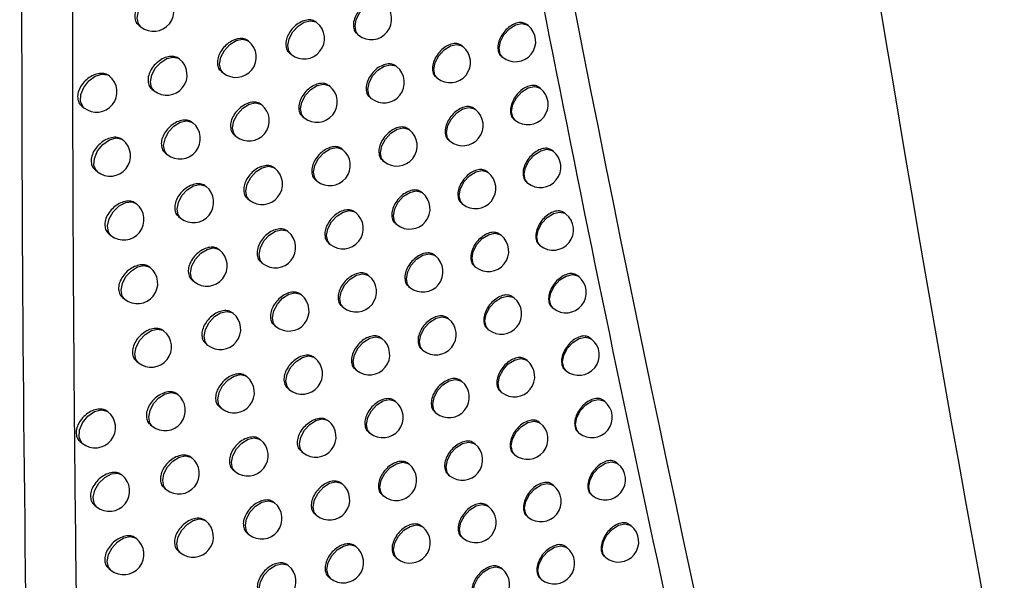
# Model space of a CAD drawing. Header units: millimetres. Extents: x 82 to 1337, y -230 to 1154.
# Tile 186 of 217: x 1107 to 1132, y 729 to 743. Entities that reach past the tile are written whole.
import ezdxf

# ---------------------------------------------------------------- set-up
doc = ezdxf.new("R2010")
doc.units = ezdxf.units.MM

msp = doc.modelspace()

# ---------------------------------------------------------------- linework, layer by layer
at = {"color": 7, "linetype": 'Continuous', "lineweight": 25}
for p, q in [((1114.688, 743.011), (1114.67, 743.025)), ((1110.311, 742.952), (1110.363, 742.91)), ((1119.88, 742.94), (1119.847, 742.966)), ((1113.012, 742.555), (1112.999, 742.566)), ((1115.676, 742.736), (1115.714, 742.706)), ((1114.019, 742.266), (1114.062, 742.231)), ((1118.277, 742.426), (1118.25, 742.448)), ((1111.313, 742.119), (1111.304, 742.126)), ((1119.225, 742.183), (1119.253, 742.161)), ((1112.339, 741.813), (1112.386, 741.776)), ((1116.652, 741.929), (1116.629, 741.948)), ((1117.618, 741.672), (1117.651, 741.646)), ((1110.635, 741.38), (1110.687, 741.339)), ((1115.004, 741.451), (1114.985, 741.466)), ((1120.186, 741.393), (1120.153, 741.42)), ((1115.989, 741.18), (1116.026, 741.15)), ((1108.908, 740.966), (1108.964, 740.921)), ((1113.333, 740.992), (1113.319, 741.003)), ((1118.587, 740.876), (1118.559, 740.898)), ((1114.336, 740.705), (1114.378, 740.672)), ((1119.532, 740.636), (1119.56, 740.613)), ((1111.639, 740.551), (1111.629, 740.559)), ((1116.966, 740.376), (1116.942, 740.395)), ((1112.661, 740.249), (1112.707, 740.212)), ((1117.929, 740.122), (1117.961, 740.096)), ((1115.322, 739.894), (1115.303, 739.91)), ((1120.495, 739.849), (1120.462, 739.876)), ((1110.962, 739.811), (1111.013, 739.771)), ((1116.303, 739.626), (1116.34, 739.596)), ((1109.241, 739.393), (1109.295, 739.349)), ((1113.656, 739.431), (1113.641, 739.443)), ((1114.655, 739.147), (1114.696, 739.115)), ((1118.9, 739.328), (1118.871, 739.352)), ((1111.967, 738.986), (1111.956, 738.995)), ((1119.842, 739.09), (1119.869, 739.069)), ((1112.985, 738.688), (1113.03, 738.651)), ((1117.283, 738.825), (1117.258, 738.845)), ((1110.256, 738.559), (1110.249, 738.564)), ((1118.243, 738.574), (1118.274, 738.548)), ((1111.292, 738.246), (1111.341, 738.206)), ((1115.643, 738.34), (1115.623, 738.357)), ((1120.808, 738.307), (1120.773, 738.334)), ((1116.621, 738.074), (1116.657, 738.046)), ((1109.576, 737.822), (1109.629, 737.779)), ((1113.982, 737.873), (1113.966, 737.886)), ((1119.216, 737.783), (1119.186, 737.807)), ((1112.298, 737.424), (1112.286, 737.433)), ((1114.977, 737.593), (1115.017, 737.561)), ((1120.155, 737.548), (1120.181, 737.527)), ((1117.602, 737.278), (1117.577, 737.298)), ((1110.592, 736.993), (1110.584, 736.999)), ((1113.312, 737.129), (1113.356, 737.094)), ((1118.559, 737.028), (1118.589, 737.004)), ((1115.967, 736.789), (1115.946, 736.806)), ((1121.122, 736.767), (1121.088, 736.795)), ((1111.623, 736.683), (1111.672, 736.644)), ((1116.941, 736.526), (1116.976, 736.498)), ((1109.913, 736.255), (1109.966, 736.213)), ((1114.31, 736.318), (1114.293, 736.332)), ((1119.534, 736.241), (1119.504, 736.266)), ((1115.302, 736.041), (1115.341, 736.01)), ((1120.471, 736.008), (1120.496, 735.988)), ((1112.631, 735.865), (1112.618, 735.875)), ((1117.924, 735.733), (1117.898, 735.754)), ((1113.641, 735.573), (1113.684, 735.539)), ((1118.878, 735.486), (1118.908, 735.462)), ((1110.93, 735.429), (1110.922, 735.437)), ((1116.293, 735.241), (1116.271, 735.259)), ((1121.44, 735.231), (1121.405, 735.259)), ((1111.958, 735.123), (1112.005, 735.085)), ((1114.641, 734.766), (1114.623, 734.781)), ((1117.264, 734.98), (1117.298, 734.953)), ((1110.253, 734.691), (1110.304, 734.65)), ((1119.855, 734.702), (1119.824, 734.727)), ((1112.967, 734.309), (1112.953, 734.32)), ((1115.629, 734.492), (1115.667, 734.461)), ((1120.789, 734.471), (1120.814, 734.451)), ((1118.249, 734.19), (1118.222, 734.212)), ((1111.271, 733.869), (1111.261, 733.877)), ((1113.972, 734.021), (1114.015, 733.987)), ((1119.2, 733.946), (1119.229, 733.923)), ((1112.294, 733.567), (1112.341, 733.53)), ((1116.622, 733.695), (1116.599, 733.714)), ((1121.761, 733.697), (1121.725, 733.726)), ((1117.59, 733.437), (1117.623, 733.411)), ((1110.594, 733.13), (1110.645, 733.09)), ((1114.974, 733.217), (1114.955, 733.233)), ((1120.179, 733.166), (1120.147, 733.191)), ((1115.959, 732.946), (1115.996, 732.916)), ((1121.11, 732.937), (1121.135, 732.917)), ((1108.873, 732.711), (1108.927, 732.668)), ((1113.305, 732.756), (1113.29, 732.768)), ((1118.577, 732.651), (1118.549, 732.673)), ((1114.307, 732.471), (1114.348, 732.438)), ((1119.525, 732.409), (1119.553, 732.386)), ((1111.614, 732.312), (1111.604, 732.321)), ((1116.954, 732.153), (1116.93, 732.172)), ((1122.084, 732.166), (1122.048, 732.196)), ((1109.902, 731.886), (1109.896, 731.891)), ((1112.633, 732.013), (1112.679, 731.977)), ((1117.918, 731.897), (1117.951, 731.871)), ((1115.31, 731.671), (1115.291, 731.687)), ((1120.506, 731.632), (1120.473, 731.658)), ((1110.939, 731.573), (1110.988, 731.533)), ((1116.291, 731.403), (1116.328, 731.373)), ((1121.434, 731.405), (1121.458, 731.386)), ((1109.223, 731.149), (1109.276, 731.106)), ((1113.646, 731.207), (1113.63, 731.219)), ((1118.907, 731.114), (1118.879, 731.137)), ((1114.643, 730.924), (1114.684, 730.892)), ((1111.96, 730.759), (1111.948, 730.768)), ((1119.852, 730.875), (1119.88, 730.852)), ((1122.411, 730.638), (1122.373, 730.668)), ((1112.975, 730.463), (1113.019, 730.427)), ((1117.288, 730.613), (1117.264, 730.633)), ((1110.253, 730.328), (1110.246, 730.334)), ((1118.249, 730.36), (1118.281, 730.335)), ((1111.285, 730.018), (1111.334, 729.979)), ((1115.649, 730.128), (1115.628, 730.145)), ((1120.836, 730.101), (1120.802, 730.128)), ((1116.626, 729.862), (1116.662, 729.833)), ((1121.761, 729.877), (1121.785, 729.858)), ((1109.575, 729.59), (1109.627, 729.548)), ((1113.989, 729.66), (1113.972, 729.673)), ((1119.24, 729.581), (1119.211, 729.604)), ((1114.983, 729.38), (1115.022, 729.349)), ((1120.182, 729.343), (1120.209, 729.321))]:
    msp.add_line(p, q, dxfattribs=at)
at = {"color": 8, "linetype": 'Continuous', "lineweight": 25, "flags": 128}
for points in [[(1110.363, 742.91), (1110.303, 742.986), (1110.274, 743.128), (1110.307, 743.296), (1110.396, 743.464), (1110.527, 743.607), (1110.681, 743.704), (1110.835, 743.739), (1110.964, 743.707), (1110.989, 743.69)], [(1115.714, 742.706), (1115.654, 742.782), (1115.626, 742.924), (1115.658, 743.092), (1115.747, 743.26), (1115.879, 743.403), (1116.033, 743.5), (1116.186, 743.535), (1116.315, 743.503), (1116.341, 743.486)], [(1114.062, 742.231), (1114.002, 742.308), (1113.973, 742.449), (1114.006, 742.617), (1114.095, 742.786), (1114.226, 742.929), (1114.38, 743.025), (1114.534, 743.06), (1114.663, 743.029), (1114.688, 743.011)], [(1119.253, 742.161), (1119.193, 742.237), (1119.165, 742.379), (1119.197, 742.546), (1119.286, 742.715), (1119.418, 742.858), (1119.572, 742.955), (1119.725, 742.99), (1119.854, 742.958), (1119.88, 742.94)], [(1112.386, 741.776), (1112.326, 741.852), (1112.297, 741.994), (1112.33, 742.161), (1112.419, 742.33), (1112.55, 742.473), (1112.704, 742.57), (1112.858, 742.605), (1112.987, 742.573), (1113.012, 742.555)], [(1117.651, 741.646), (1117.591, 741.722), (1117.562, 741.864), (1117.595, 742.032), (1117.684, 742.2), (1117.815, 742.343), (1117.969, 742.44), (1118.123, 742.475), (1118.252, 742.443), (1118.277, 742.426)], [(1110.687, 741.339), (1110.627, 741.415), (1110.598, 741.557), (1110.631, 741.725), (1110.719, 741.893), (1110.851, 742.036), (1111.005, 742.133), (1111.158, 742.168), (1111.288, 742.136), (1111.313, 742.119)], [(1116.026, 741.15), (1115.966, 741.226), (1115.937, 741.368), (1115.97, 741.535), (1116.059, 741.704), (1116.19, 741.847), (1116.344, 741.944), (1116.497, 741.979), (1116.627, 741.947), (1116.652, 741.929)], [(1108.964, 740.921), (1108.935, 740.949), (1108.879, 741.077), (1108.889, 741.243), (1108.961, 741.421), (1109.086, 741.58), (1109.241, 741.696), (1109.403, 741.748), (1109.544, 741.729), (1109.59, 741.701)], [(1114.378, 740.672), (1114.318, 740.748), (1114.289, 740.89), (1114.322, 741.057), (1114.41, 741.226), (1114.542, 741.369), (1114.696, 741.466), (1114.849, 741.501), (1114.979, 741.469), (1115.004, 741.451)], [(1119.56, 740.613), (1119.5, 740.69), (1119.471, 740.831), (1119.504, 740.999), (1119.593, 741.168), (1119.724, 741.311), (1119.878, 741.407), (1120.032, 741.442), (1120.161, 741.411), (1120.186, 741.393)], [(1112.707, 740.212), (1112.647, 740.288), (1112.618, 740.43), (1112.651, 740.598), (1112.739, 740.766), (1112.871, 740.909), (1113.025, 741.006), (1113.178, 741.041), (1113.308, 741.009), (1113.333, 740.992)], [(1117.961, 740.096), (1117.901, 740.172), (1117.872, 740.314), (1117.905, 740.482), (1117.994, 740.65), (1118.125, 740.793), (1118.279, 740.89), (1118.433, 740.925), (1118.562, 740.893), (1118.587, 740.876)], [(1111.013, 739.771), (1110.953, 739.847), (1110.924, 739.989), (1110.957, 740.157), (1111.045, 740.325), (1111.177, 740.468), (1111.331, 740.565), (1111.484, 740.6), (1111.614, 740.568), (1111.639, 740.551)], [(1116.34, 739.596), (1116.28, 739.673), (1116.251, 739.814), (1116.284, 739.982), (1116.373, 740.15), (1116.504, 740.294), (1116.658, 740.39), (1116.812, 740.425), (1116.941, 740.393), (1116.966, 740.376)], [(1109.295, 739.349), (1109.272, 739.371), (1109.212, 739.501), (1109.221, 739.673), (1109.298, 739.857), (1109.43, 740.02), (1109.593, 740.133), (1109.759, 740.177), (1109.898, 740.145), (1109.922, 740.128)], [(1114.696, 739.115), (1114.636, 739.191), (1114.608, 739.333), (1114.64, 739.5), (1114.729, 739.669), (1114.86, 739.812), (1115.015, 739.909), (1115.168, 739.944), (1115.297, 739.912), (1115.322, 739.894)], [(1119.869, 739.069), (1119.809, 739.145), (1119.781, 739.287), (1119.813, 739.455), (1119.902, 739.623), (1120.033, 739.766), (1120.188, 739.863), (1120.341, 739.898), (1120.47, 739.866), (1120.495, 739.849)], [(1113.03, 738.651), (1112.97, 738.728), (1112.941, 738.869), (1112.974, 739.037), (1113.063, 739.205), (1113.194, 739.349), (1113.348, 739.445), (1113.502, 739.48), (1113.631, 739.448), (1113.656, 739.431)], [(1118.274, 738.548), (1118.214, 738.625), (1118.185, 738.766), (1118.218, 738.934), (1118.307, 739.103), (1118.438, 739.246), (1118.592, 739.342), (1118.746, 739.377), (1118.875, 739.346), (1118.9, 739.328)], [(1111.341, 738.206), (1111.281, 738.283), (1111.252, 738.424), (1111.285, 738.592), (1111.374, 738.76), (1111.505, 738.904), (1111.659, 739), (1111.813, 739.035), (1111.942, 739.003), (1111.967, 738.986)], [(1116.657, 738.046), (1116.597, 738.122), (1116.568, 738.264), (1116.601, 738.431), (1116.689, 738.6), (1116.821, 738.743), (1116.975, 738.84), (1117.128, 738.875), (1117.257, 738.843), (1117.283, 738.825)], [(1109.629, 737.779), (1109.566, 737.863), (1109.541, 738.015), (1109.583, 738.191), (1109.685, 738.364), (1109.83, 738.505), (1109.993, 738.59), (1110.148, 738.605), (1110.256, 738.559)], [(1115.017, 737.561), (1114.957, 737.637), (1114.929, 737.779), (1114.961, 737.946), (1115.05, 738.115), (1115.181, 738.258), (1115.336, 738.355), (1115.489, 738.39), (1115.618, 738.358), (1115.643, 738.34)], [(1120.181, 737.527), (1120.121, 737.603), (1120.093, 737.745), (1120.125, 737.913), (1120.214, 738.081), (1120.345, 738.224), (1120.5, 738.321), (1120.653, 738.356), (1120.782, 738.324), (1120.808, 738.307)], [(1113.356, 737.094), (1113.296, 737.17), (1113.267, 737.312), (1113.3, 737.479), (1113.388, 737.648), (1113.52, 737.791), (1113.674, 737.887), (1113.827, 737.922), (1113.957, 737.891), (1113.982, 737.873)], [(1118.589, 737.004), (1118.529, 737.08), (1118.501, 737.222), (1118.533, 737.389), (1118.622, 737.558), (1118.754, 737.701), (1118.908, 737.798), (1119.061, 737.833), (1119.19, 737.801), (1119.216, 737.783)], [(1111.672, 736.644), (1111.612, 736.721), (1111.583, 736.862), (1111.616, 737.03), (1111.705, 737.198), (1111.836, 737.342), (1111.99, 737.438), (1112.144, 737.473), (1112.273, 737.441), (1112.298, 737.424)], [(1116.976, 736.498), (1116.916, 736.574), (1116.887, 736.716), (1116.92, 736.884), (1117.009, 737.052), (1117.14, 737.195), (1117.294, 737.292), (1117.448, 737.327), (1117.577, 737.295), (1117.602, 737.278)], [(1109.966, 736.213), (1109.906, 736.289), (1109.877, 736.431), (1109.91, 736.599), (1109.998, 736.767), (1110.13, 736.91), (1110.284, 737.007), (1110.437, 737.042), (1110.566, 737.01), (1110.592, 736.993)], [(1115.341, 736.01), (1115.281, 736.086), (1115.252, 736.228), (1115.285, 736.395), (1115.374, 736.564), (1115.505, 736.707), (1115.659, 736.803), (1115.813, 736.838), (1115.942, 736.807), (1115.967, 736.789)], [(1120.496, 735.988), (1120.436, 736.064), (1120.408, 736.206), (1120.44, 736.373), (1120.529, 736.542), (1120.66, 736.685), (1120.815, 736.782), (1120.968, 736.817), (1121.097, 736.785), (1121.122, 736.767)], [(1113.684, 735.539), (1113.624, 735.615), (1113.595, 735.757), (1113.628, 735.924), (1113.717, 736.093), (1113.848, 736.236), (1114.002, 736.333), (1114.156, 736.368), (1114.285, 736.336), (1114.31, 736.318)], [(1118.908, 735.462), (1118.848, 735.538), (1118.819, 735.68), (1118.852, 735.848), (1118.941, 736.016), (1119.072, 736.159), (1119.226, 736.256), (1119.38, 736.291), (1119.509, 736.259), (1119.534, 736.241)], [(1112.005, 735.085), (1111.945, 735.162), (1111.916, 735.303), (1111.949, 735.471), (1112.038, 735.639), (1112.169, 735.783), (1112.323, 735.879), (1112.477, 735.914), (1112.606, 735.882), (1112.631, 735.865)], [(1117.298, 734.953), (1117.238, 735.029), (1117.21, 735.171), (1117.242, 735.339), (1117.331, 735.507), (1117.462, 735.65), (1117.617, 735.747), (1117.77, 735.782), (1117.899, 735.75), (1117.924, 735.733)], [(1110.304, 734.65), (1110.244, 734.726), (1110.215, 734.868), (1110.248, 735.036), (1110.337, 735.204), (1110.468, 735.347), (1110.622, 735.444), (1110.776, 735.479), (1110.905, 735.447), (1110.93, 735.429)], [(1115.667, 734.461), (1115.607, 734.538), (1115.579, 734.679), (1115.611, 734.847), (1115.7, 735.015), (1115.831, 735.159), (1115.986, 735.255), (1116.139, 735.29), (1116.268, 735.258), (1116.293, 735.241)], [(1120.814, 734.451), (1120.754, 734.528), (1120.725, 734.669), (1120.758, 734.837), (1120.847, 735.005), (1120.978, 735.149), (1121.132, 735.245), (1121.286, 735.28), (1121.415, 735.248), (1121.44, 735.231)], [(1114.015, 733.987), (1113.955, 734.063), (1113.926, 734.205), (1113.959, 734.372), (1114.047, 734.541), (1114.179, 734.684), (1114.333, 734.781), (1114.486, 734.816), (1114.616, 734.784), (1114.641, 734.766)], [(1119.229, 733.923), (1119.169, 733.999), (1119.14, 734.141), (1119.173, 734.308), (1119.262, 734.477), (1119.393, 734.62), (1119.547, 734.717), (1119.701, 734.752), (1119.83, 734.72), (1119.855, 734.702)], [(1112.341, 733.53), (1112.281, 733.606), (1112.252, 733.748), (1112.285, 733.915), (1112.373, 734.084), (1112.505, 734.227), (1112.659, 734.323), (1112.812, 734.358), (1112.942, 734.327), (1112.967, 734.309)], [(1117.623, 733.411), (1117.563, 733.487), (1117.534, 733.629), (1117.567, 733.796), (1117.656, 733.965), (1117.787, 734.108), (1117.941, 734.205), (1118.095, 734.24), (1118.224, 734.208), (1118.249, 734.19)], [(1110.645, 733.09), (1110.585, 733.166), (1110.556, 733.308), (1110.589, 733.476), (1110.678, 733.644), (1110.809, 733.787), (1110.963, 733.884), (1111.117, 733.919), (1111.246, 733.887), (1111.271, 733.869)], [(1115.996, 732.916), (1115.936, 732.992), (1115.908, 733.134), (1115.94, 733.301), (1116.029, 733.47), (1116.16, 733.613), (1116.314, 733.71), (1116.468, 733.745), (1116.597, 733.713), (1116.622, 733.695)], [(1121.135, 732.917), (1121.075, 732.994), (1121.046, 733.135), (1121.079, 733.303), (1121.167, 733.472), (1121.299, 733.615), (1121.453, 733.711), (1121.606, 733.746), (1121.736, 733.715), (1121.761, 733.697)], [(1108.927, 732.668), (1108.904, 732.689), (1108.844, 732.82), (1108.853, 732.992), (1108.93, 733.176), (1109.062, 733.339), (1109.226, 733.452), (1109.392, 733.496), (1109.531, 733.463), (1109.554, 733.447)], [(1114.348, 732.438), (1114.288, 732.514), (1114.259, 732.656), (1114.292, 732.823), (1114.381, 732.992), (1114.512, 733.135), (1114.666, 733.232), (1114.82, 733.267), (1114.949, 733.235), (1114.974, 733.217)], [(1119.553, 732.386), (1119.493, 732.463), (1119.464, 732.604), (1119.497, 732.772), (1119.586, 732.94), (1119.717, 733.084), (1119.871, 733.18), (1120.025, 733.215), (1120.154, 733.183), (1120.179, 733.166)], [(1112.679, 731.977), (1112.619, 732.053), (1112.59, 732.195), (1112.623, 732.362), (1112.712, 732.531), (1112.843, 732.674), (1112.997, 732.771), (1113.151, 732.806), (1113.28, 732.774), (1113.305, 732.756)], [(1117.951, 731.871), (1117.891, 731.948), (1117.862, 732.089), (1117.895, 732.257), (1117.983, 732.425), (1118.115, 732.569), (1118.269, 732.665), (1118.422, 732.7), (1118.552, 732.668), (1118.577, 732.651)], [(1110.988, 731.533), (1110.928, 731.609), (1110.9, 731.751), (1110.932, 731.919), (1111.021, 732.087), (1111.152, 732.23), (1111.307, 732.327), (1111.46, 732.362), (1111.589, 732.33), (1111.614, 732.312)], [(1116.328, 731.373), (1116.268, 731.45), (1116.239, 731.591), (1116.272, 731.759), (1116.36, 731.927), (1116.492, 732.071), (1116.646, 732.167), (1116.799, 732.202), (1116.929, 732.17), (1116.954, 732.153)], [(1121.458, 731.386), (1121.398, 731.463), (1121.37, 731.604), (1121.402, 731.772), (1121.491, 731.94), (1121.622, 732.084), (1121.777, 732.18), (1121.93, 732.215), (1122.059, 732.183), (1122.084, 732.166)], [(1109.276, 731.106), (1109.213, 731.19), (1109.188, 731.341), (1109.23, 731.518), (1109.332, 731.692), (1109.477, 731.832), (1109.641, 731.917), (1109.796, 731.932), (1109.902, 731.886)], [(1114.684, 730.892), (1114.624, 730.968), (1114.595, 731.11), (1114.628, 731.277), (1114.717, 731.446), (1114.848, 731.589), (1115.002, 731.686), (1115.156, 731.721), (1115.285, 731.689), (1115.31, 731.671)], [(1119.88, 730.852), (1119.82, 730.929), (1119.791, 731.07), (1119.824, 731.238), (1119.913, 731.406), (1120.044, 731.55), (1120.198, 731.646), (1120.351, 731.681), (1120.481, 731.649), (1120.506, 731.632)], [(1113.019, 730.427), (1112.959, 730.503), (1112.931, 730.645), (1112.963, 730.813), (1113.052, 730.981), (1113.184, 731.124), (1113.338, 731.221), (1113.491, 731.256), (1113.62, 731.224), (1113.646, 731.207)], [(1118.281, 730.335), (1118.221, 730.411), (1118.192, 730.553), (1118.225, 730.72), (1118.314, 730.889), (1118.445, 731.032), (1118.599, 731.129), (1118.753, 731.164), (1118.882, 731.132), (1118.907, 731.114)], [(1111.334, 729.979), (1111.274, 730.055), (1111.245, 730.197), (1111.278, 730.365), (1111.367, 730.533), (1111.498, 730.676), (1111.652, 730.773), (1111.806, 730.808), (1111.935, 730.776), (1111.96, 730.759)], [(1116.662, 729.833), (1116.602, 729.91), (1116.573, 730.051), (1116.606, 730.219), (1116.695, 730.388), (1116.826, 730.531), (1116.98, 730.627), (1117.134, 730.662), (1117.263, 730.631), (1117.288, 730.613)], [(1121.785, 729.858), (1121.724, 729.934), (1121.696, 730.076), (1121.729, 730.244), (1121.817, 730.412), (1121.949, 730.555), (1122.103, 730.652), (1122.256, 730.687), (1122.385, 730.655), (1122.411, 730.638)], [(1109.627, 729.548), (1109.567, 729.624), (1109.539, 729.766), (1109.571, 729.934), (1109.66, 730.102), (1109.791, 730.245), (1109.946, 730.342), (1110.099, 730.377), (1110.228, 730.345), (1110.253, 730.328)], [(1115.022, 729.349), (1114.962, 729.425), (1114.934, 729.567), (1114.966, 729.734), (1115.055, 729.903), (1115.187, 730.046), (1115.341, 730.142), (1115.494, 730.177), (1115.623, 730.146), (1115.649, 730.128)], [(1120.209, 729.321), (1120.149, 729.398), (1120.121, 729.539), (1120.153, 729.707), (1120.242, 729.876), (1120.374, 730.019), (1120.528, 730.115), (1120.681, 730.15), (1120.81, 730.119), (1120.836, 730.101)], [(1113.362, 728.88), (1113.302, 728.957), (1113.274, 729.098), (1113.306, 729.266), (1113.395, 729.434), (1113.527, 729.578), (1113.681, 729.674), (1113.834, 729.709), (1113.963, 729.677), (1113.989, 729.66)], [(1118.614, 728.801), (1118.554, 728.877), (1118.525, 729.019), (1118.558, 729.187), (1118.647, 729.355), (1118.778, 729.498), (1118.932, 729.595), (1119.086, 729.63), (1119.215, 729.598), (1119.24, 729.581)]]:
    msp.add_lwpolyline(points, dxfattribs=at)
at = {"color": 7, "linetype": 'Continuous', "lineweight": 25}
for centre in [(1110.676, 743.3), (1116.027, 743.096), (1114.375, 742.621), (1119.567, 742.551), (1112.699, 742.166), (1117.964, 742.036), (1111, 741.729), (1116.339, 741.54), (1109.277, 741.311), (1114.691, 741.062), (1119.873, 741.003), (1113.02, 740.602), (1118.274, 740.486), (1111.326, 740.161), (1116.653, 739.986), (1109.609, 739.738), (1115.009, 739.505), (1120.182, 739.459), (1113.343, 739.041), (1118.587, 738.938), (1111.654, 738.596), (1116.97, 738.436), (1109.942, 738.169), (1115.33, 737.951), (1120.494, 737.917), (1113.669, 737.483), (1118.903, 737.394), (1111.985, 737.034), (1117.289, 736.888), (1110.279, 736.603), (1115.654, 736.399), (1120.809, 736.378), (1113.997, 735.928), (1119.221, 735.852), (1112.318, 735.475), (1117.611, 735.343), (1110.617, 735.04), (1115.98, 734.851), (1121.127, 734.841), (1114.328, 734.377), (1119.542, 734.312), (1112.654, 733.919), (1117.936, 733.801), (1110.958, 733.48), (1116.309, 733.306), (1121.448, 733.307), (1109.241, 733.057), (1114.661, 732.828), (1119.866, 732.776), (1112.992, 732.367), (1118.264, 732.261), (1111.301, 731.923), (1116.641, 731.763), (1121.771, 731.776), (1109.589, 731.496), (1114.997, 731.282), (1120.193, 731.242), (1113.333, 730.817), (1118.594, 730.725), (1111.647, 730.369), (1116.975, 730.223), (1122.098, 730.248), (1109.94, 729.938), (1115.336, 729.738), (1120.522, 729.711), (1113.676, 729.27), (1118.927, 729.191)]:
    msp.add_arc(centre, 0.5, 231.2257, 51.2257, dxfattribs=at)
for points, knots in [([(1124.672, 813.357), (1124.751, 812.456), (1124.908, 810.656), (1125.153, 807.961), (1125.405, 805.271), (1125.664, 802.586), (1125.931, 799.906), (1126.204, 797.23), (1126.485, 794.56), (1126.773, 791.895), (1127.069, 789.235), (1127.372, 786.579), (1127.682, 783.929), (1127.999, 781.283), (1128.323, 778.643), (1128.655, 776.007), (1128.994, 773.376), (1129.456, 769.874), (1130.052, 765.507), (1130.796, 760.288), (1131.569, 755.09), (1132.37, 749.914), (1133.2, 744.76), (1134.06, 739.628), (1134.947, 734.516), (1135.562, 731.127), (1135.87, 729.432)], [0, 0, 0, 0, 0.031233, 0.062465, 0.093696, 0.124926, 0.156156, 0.187386, 0.218616, 0.249847, 0.281078, 0.31231, 0.343544, 0.374779, 0.406016, 0.437255, 0.468497, 0.499741, 0.56229, 0.624831, 0.687364, 0.749893, 0.812419, 0.874944, 0.93747, 1, 1, 1, 1]), ([(1107.966, 778.824), (1107.555, 765.417), (1107.386, 752.08), (1107.504, 725.588), (1107.791, 712.436), (1108.293, 699.387)], [0, 0, 0, 0, 0.5, 0.5, 1, 1, 1, 1]), ([(1114.239, 778.291), (1115.675, 768.736), (1117.255, 759.317), (1120.719, 740.748), (1122.601, 731.608), (1124.637, 722.609)], [0, 0, 0, 0, 0.5, 0.5, 1, 1, 1, 1]), ([(1108.707, 750.871), (1108.701, 749.902), (1108.69, 747.954), (1108.682, 745.016), (1108.682, 742.046), (1108.691, 738.502), (1108.715, 734.359), (1108.761, 729.592), (1108.809, 726.38), (1108.833, 724.755)], [0, 0, 0, 0, 0.110782, 0.222927, 0.336436, 0.45131, 0.629589, 0.812485, 1, 1, 1, 1]), ([(1110.981, 743.695), (1110.949, 743.715), (1110.884, 743.756), (1110.748, 743.759), (1110.601, 743.717), (1110.458, 743.63), (1110.336, 743.508), (1110.25, 743.365), (1110.208, 743.217), (1110.218, 743.085), (1110.257, 742.993), (1110.302, 742.965), (1110.315, 742.957)], [0, 0, 0, 0, 0.1012705, 0.2087541, 0.3167009, 0.4248903, 0.5329713, 0.6406146, 0.7476815, 0.8543093, 0.9608511, 1, 1, 1, 1]), ([(1116.318, 743.502), (1116.287, 743.521), (1116.224, 743.56), (1116.094, 743.558), (1115.954, 743.511), (1115.817, 743.418), (1115.701, 743.292), (1115.619, 743.147), (1115.579, 742.998), (1115.588, 742.866), (1115.625, 742.775), (1115.669, 742.749), (1115.68, 742.742)], [0, 0, 0, 0, 0.102376, 0.209782, 0.317244, 0.424741, 0.532226, 0.639651, 0.746989, 0.854261, 0.961525, 1, 1, 1, 1]), ([(1114.669, 743.024), (1114.638, 743.044), (1114.575, 743.083), (1114.443, 743.083), (1114.301, 743.037), (1114.162, 742.946), (1114.044, 742.821), (1113.961, 742.677), (1113.92, 742.528), (1113.93, 742.396), (1113.967, 742.305), (1114.012, 742.278), (1114.023, 742.271)], [0, 0, 0, 0, 0.102149, 0.209569, 0.317131, 0.424772, 0.532383, 0.639856, 0.747139, 0.854274, 0.961382, 1, 1, 1, 1]), ([(1119.847, 742.965), (1119.817, 742.983), (1119.756, 743.02), (1119.63, 743.016), (1119.494, 742.964), (1119.362, 742.869), (1119.249, 742.74), (1119.169, 742.593), (1119.13, 742.443), (1119.14, 742.31), (1119.175, 742.221), (1119.218, 742.195), (1119.229, 742.189)], [0, 0, 0, 0, 0.102494, 0.209882, 0.317273, 0.424666, 0.532058, 0.63945, 0.746842, 0.854234, 0.961625, 1, 1, 1, 1]), ([(1112.998, 742.565), (1112.967, 742.585), (1112.902, 742.625), (1112.769, 742.626), (1112.624, 742.582), (1112.484, 742.493), (1112.364, 742.369), (1112.279, 742.225), (1112.238, 742.077), (1112.248, 741.945), (1112.286, 741.854), (1112.331, 741.826), (1112.343, 741.819)], [0, 0, 0, 0, 0.101818, 0.20926, 0.316965, 0.424812, 0.532602, 0.640141, 0.747344, 0.854287, 0.96118, 1, 1, 1, 1]), ([(1118.249, 742.447), (1118.219, 742.465), (1118.157, 742.503), (1118.029, 742.5), (1117.891, 742.45), (1117.757, 742.356), (1117.643, 742.228), (1117.562, 742.082), (1117.522, 741.933), (1117.531, 741.8), (1117.568, 741.711), (1117.611, 741.684), (1117.622, 741.678)], [0, 0, 0, 0, 0.102504, 0.209899, 0.317299, 0.424705, 0.532109, 0.639503, 0.746881, 0.854247, 0.961615, 1, 1, 1, 1]), ([(1111.303, 742.125), (1111.271, 742.144), (1111.206, 742.185), (1111.071, 742.188), (1110.925, 742.146), (1110.782, 742.058), (1110.66, 741.936), (1110.575, 741.793), (1110.533, 741.645), (1110.543, 741.513), (1110.581, 741.421), (1110.627, 741.393), (1110.639, 741.385)], [0, 0, 0, 0, 0.101385, 0.208859, 0.316754, 0.424871, 0.53289, 0.640512, 0.747609, 0.854304, 0.960921, 1, 1, 1, 1]), ([(1116.628, 741.947), (1116.598, 741.966), (1116.535, 742.004), (1116.405, 742.002), (1116.265, 741.954), (1116.129, 741.861), (1116.013, 741.735), (1115.931, 741.59), (1115.891, 741.441), (1115.901, 741.308), (1115.937, 741.218), (1115.981, 741.192), (1115.993, 741.185)], [0, 0, 0, 0, 0.102405, 0.209809, 0.317258, 0.424734, 0.532202, 0.63962, 0.746967, 0.854259, 0.961545, 1, 1, 1, 1]), ([(1109.584, 741.703), (1109.553, 741.723), (1109.487, 741.765), (1109.35, 741.77), (1109.201, 741.729), (1109.056, 741.643), (1108.933, 741.522), (1108.846, 741.379), (1108.804, 741.232), (1108.814, 741.1), (1108.853, 741.008), (1108.899, 740.979), (1108.912, 740.971)], [0, 0, 0, 0, 0.100854, 0.208373, 0.316507, 0.424958, 0.533258, 0.640975, 0.747936, 0.854326, 0.960606, 1, 1, 1, 1]), ([(1114.984, 741.465), (1114.954, 741.484), (1114.89, 741.524), (1114.758, 741.523), (1114.616, 741.477), (1114.478, 741.386), (1114.361, 741.261), (1114.278, 741.116), (1114.237, 740.967), (1114.247, 740.835), (1114.284, 740.745), (1114.328, 740.718), (1114.34, 740.71)], [0, 0, 0, 0, 0.102202, 0.209618, 0.317156, 0.424763, 0.532345, 0.639808, 0.747104, 0.854271, 0.961416, 1, 1, 1, 1]), ([(1120.153, 741.419), (1120.123, 741.437), (1120.062, 741.474), (1119.936, 741.468), (1119.8, 741.417), (1119.668, 741.321), (1119.556, 741.192), (1119.477, 741.045), (1119.438, 740.895), (1119.447, 740.762), (1119.483, 740.673), (1119.525, 740.648), (1119.536, 740.641)], [0, 0, 0, 0, 0.102483, 0.20987, 0.317263, 0.424659, 0.532054, 0.639448, 0.74684, 0.854232, 0.961622, 1, 1, 1, 1]), ([(1113.318, 741.002), (1113.287, 741.022), (1113.222, 741.062), (1113.089, 741.063), (1112.945, 741.018), (1112.805, 740.928), (1112.686, 740.804), (1112.601, 740.661), (1112.56, 740.513), (1112.57, 740.38), (1112.608, 740.289), (1112.653, 740.262), (1112.665, 740.254)], [0, 0, 0, 0, 0.101896, 0.2093323, 0.3170027, 0.4247999, 0.5325469, 0.6400709, 0.7472938, 0.8542837, 0.9612287, 1, 1, 1, 1]), ([(1118.558, 740.897), (1118.528, 740.916), (1118.466, 740.953), (1118.339, 740.95), (1118.201, 740.9), (1118.067, 740.805), (1117.953, 740.678), (1117.873, 740.531), (1117.833, 740.382), (1117.842, 740.249), (1117.879, 740.16), (1117.922, 740.134), (1117.933, 740.127)], [0, 0, 0, 0, 0.10251, 0.209903, 0.3173, 0.424699, 0.532097, 0.639489, 0.746871, 0.854245, 0.961621, 1, 1, 1, 1]), ([(1111.628, 740.558), (1111.597, 740.577), (1111.532, 740.618), (1111.397, 740.621), (1111.251, 740.578), (1111.108, 740.49), (1110.988, 740.367), (1110.902, 740.224), (1110.86, 740.076), (1110.87, 739.944), (1110.909, 739.852), (1110.954, 739.824), (1110.966, 739.817)], [0, 0, 0, 0, 0.1014916, 0.2089574, 0.3168046, 0.4248532, 0.5328148, 0.6404162, 0.7475404, 0.8542993, 0.9609858, 1, 1, 1, 1]), ([(1116.941, 740.394), (1116.911, 740.413), (1116.848, 740.451), (1116.719, 740.449), (1116.579, 740.401), (1116.444, 740.308), (1116.328, 740.181), (1116.246, 740.036), (1116.206, 739.887), (1116.216, 739.754), (1116.252, 739.664), (1116.296, 739.638), (1116.307, 739.631)], [0, 0, 0, 0, 0.102431, 0.209832, 0.317269, 0.424728, 0.53218, 0.639593, 0.746947, 0.854257, 0.961562, 1, 1, 1, 1]), ([(1109.915, 740.132), (1109.883, 740.152), (1109.818, 740.193), (1109.681, 740.198), (1109.533, 740.157), (1109.389, 740.07), (1109.266, 739.948), (1109.179, 739.806), (1109.137, 739.658), (1109.147, 739.526), (1109.186, 739.434), (1109.232, 739.406), (1109.245, 739.398)], [0, 0, 0, 0, 0.100992, 0.208499, 0.31657, 0.424932, 0.533157, 0.64085, 0.747847, 0.854319, 0.960689, 1, 1, 1, 1]), ([(1115.302, 739.909), (1115.271, 739.928), (1115.208, 739.967), (1115.077, 739.966), (1114.935, 739.92), (1114.797, 739.828), (1114.68, 739.703), (1114.597, 739.558), (1114.557, 739.41), (1114.566, 739.277), (1114.604, 739.187), (1114.648, 739.16), (1114.659, 739.153)], [0, 0, 0, 0, 0.102249, 0.209662, 0.317179, 0.424756, 0.532311, 0.639763, 0.747071, 0.854268, 0.961446, 1, 1, 1, 1]), ([(1120.461, 739.874), (1120.431, 739.892), (1120.371, 739.929), (1120.245, 739.924), (1120.11, 739.872), (1119.978, 739.776), (1119.866, 739.647), (1119.787, 739.5), (1119.748, 739.349), (1119.757, 739.217), (1119.793, 739.128), (1119.835, 739.102), (1119.846, 739.096)], [0, 0, 0, 0, 0.10247, 0.209856, 0.317252, 0.424652, 0.532051, 0.639447, 0.74684, 0.85423, 0.961617, 1, 1, 1, 1]), ([(1113.64, 739.442), (1113.609, 739.462), (1113.545, 739.501), (1113.412, 739.502), (1113.268, 739.457), (1113.129, 739.367), (1113.01, 739.243), (1112.926, 739.099), (1112.885, 738.951), (1112.894, 738.818), (1112.932, 738.728), (1112.977, 738.7), (1112.989, 738.693)], [0, 0, 0, 0, 0.1019684, 0.2093995, 0.3170377, 0.424789, 0.5324964, 0.6400059, 0.747247, 0.8542803, 0.9612737, 1, 1, 1, 1]), ([(1118.87, 739.35), (1118.84, 739.369), (1118.779, 739.406), (1118.651, 739.402), (1118.514, 739.352), (1118.38, 739.257), (1118.267, 739.13), (1118.186, 738.983), (1118.147, 738.833), (1118.156, 738.701), (1118.192, 738.612), (1118.235, 738.586), (1118.247, 738.579)], [0, 0, 0, 0, 0.102512, 0.209905, 0.317298, 0.424693, 0.532087, 0.639478, 0.746863, 0.854243, 0.961626, 1, 1, 1, 1]), ([(1111.956, 738.993), (1111.924, 739.013), (1111.859, 739.054), (1111.725, 739.056), (1111.579, 739.013), (1111.437, 738.924), (1111.317, 738.801), (1111.232, 738.658), (1111.19, 738.51), (1111.2, 738.378), (1111.238, 738.287), (1111.283, 738.258), (1111.296, 738.251)], [0, 0, 0, 0, 0.101591, 0.209049, 0.316852, 0.424837, 0.532745, 0.640327, 0.747477, 0.854295, 0.961047, 1, 1, 1, 1]), ([(1117.257, 738.844), (1117.227, 738.863), (1117.164, 738.901), (1117.035, 738.899), (1116.896, 738.85), (1116.761, 738.757), (1116.646, 738.63), (1116.564, 738.484), (1116.524, 738.335), (1116.533, 738.203), (1116.57, 738.113), (1116.613, 738.086), (1116.625, 738.079)], [0, 0, 0, 0, 0.102452, 0.209852, 0.317278, 0.424722, 0.532161, 0.639568, 0.746929, 0.854255, 0.961578, 1, 1, 1, 1]), ([(1110.248, 738.563), (1110.216, 738.583), (1110.151, 738.624), (1110.015, 738.628), (1109.867, 738.587), (1109.723, 738.5), (1109.601, 738.378), (1109.514, 738.235), (1109.472, 738.088), (1109.483, 737.955), (1109.521, 737.864), (1109.567, 737.835), (1109.58, 737.828)], [0, 0, 0, 0, 0.101121, 0.208617, 0.316629, 0.424908, 0.533064, 0.640733, 0.747764, 0.854313, 0.960767, 1, 1, 1, 1]), ([(1115.622, 738.356), (1115.591, 738.375), (1115.528, 738.414), (1115.397, 738.413), (1115.256, 738.366), (1115.119, 738.274), (1115.002, 738.148), (1114.919, 738.003), (1114.879, 737.855), (1114.889, 737.722), (1114.926, 737.632), (1114.97, 737.605), (1114.981, 737.598)], [0, 0, 0, 0, 0.102292, 0.209702, 0.3172, 0.424748, 0.532279, 0.639722, 0.747042, 0.854266, 0.961474, 1, 1, 1, 1]), ([(1120.773, 738.333), (1120.743, 738.351), (1120.682, 738.388), (1120.557, 738.382), (1120.422, 738.331), (1120.29, 738.234), (1120.179, 738.105), (1120.1, 737.957), (1120.061, 737.807), (1120.07, 737.675), (1120.106, 737.585), (1120.148, 737.56), (1120.159, 737.553)], [0, 0, 0, 0, 0.102455, 0.20984, 0.31724, 0.424645, 0.532049, 0.639448, 0.746841, 0.854228, 0.961611, 1, 1, 1, 1]), ([(1113.965, 737.885), (1113.934, 737.904), (1113.87, 737.944), (1113.737, 737.944), (1113.594, 737.899), (1113.455, 737.809), (1113.337, 737.684), (1113.253, 737.54), (1113.212, 737.392), (1113.221, 737.26), (1113.259, 737.169), (1113.304, 737.141), (1113.315, 737.134)], [0, 0, 0, 0, 0.102035, 0.209461, 0.31707, 0.424779, 0.53245, 0.639946, 0.747204, 0.854277, 0.961315, 1, 1, 1, 1]), ([(1119.185, 737.806), (1119.155, 737.825), (1119.094, 737.862), (1118.967, 737.858), (1118.829, 737.808), (1118.696, 737.712), (1118.583, 737.584), (1118.503, 737.438), (1118.464, 737.288), (1118.473, 737.156), (1118.509, 737.066), (1118.552, 737.04), (1118.563, 737.033)], [0, 0, 0, 0, 0.102513, 0.209904, 0.317295, 0.424687, 0.532079, 0.639469, 0.746856, 0.854241, 0.961628, 1, 1, 1, 1]), ([(1112.285, 737.432), (1112.254, 737.452), (1112.189, 737.492), (1112.055, 737.494), (1111.91, 737.451), (1111.769, 737.362), (1111.649, 737.239), (1111.564, 737.095), (1111.522, 736.947), (1111.532, 736.815), (1111.57, 736.724), (1111.615, 736.696), (1111.627, 736.688)], [0, 0, 0, 0, 0.101685, 0.209135, 0.316896, 0.424823, 0.53268, 0.640244, 0.747418, 0.854291, 0.961104, 1, 1, 1, 1]), ([(1117.576, 737.297), (1117.546, 737.316), (1117.483, 737.354), (1117.355, 737.351), (1117.216, 737.302), (1117.081, 737.208), (1116.966, 737.082), (1116.884, 736.936), (1116.845, 736.786), (1116.854, 736.654), (1116.89, 736.564), (1116.934, 736.538), (1116.945, 736.531)], [0, 0, 0, 0, 0.10247, 0.209868, 0.317286, 0.424717, 0.532144, 0.639546, 0.746913, 0.854252, 0.961591, 1, 1, 1, 1]), ([(1110.583, 736.998), (1110.552, 737.018), (1110.486, 737.059), (1110.351, 737.062), (1110.203, 737.02), (1110.06, 736.933), (1109.938, 736.811), (1109.852, 736.668), (1109.81, 736.521), (1109.82, 736.388), (1109.859, 736.297), (1109.905, 736.268), (1109.917, 736.26)], [0, 0, 0, 0, 0.101243, 0.208729, 0.316685, 0.424887, 0.532977, 0.640623, 0.747687, 0.854308, 0.960841, 1, 1, 1, 1]), ([(1115.945, 736.805), (1115.914, 736.824), (1115.851, 736.863), (1115.721, 736.862), (1115.58, 736.814), (1115.443, 736.722), (1115.327, 736.596), (1115.244, 736.451), (1115.204, 736.303), (1115.213, 736.17), (1115.25, 736.08), (1115.294, 736.053), (1115.306, 736.046)], [0, 0, 0, 0, 0.10233, 0.209738, 0.317218, 0.424742, 0.532251, 0.639685, 0.747015, 0.854263, 0.961499, 1, 1, 1, 1]), ([(1121.087, 736.794), (1121.057, 736.812), (1120.997, 736.849), (1120.872, 736.843), (1120.737, 736.791), (1120.606, 736.695), (1120.494, 736.565), (1120.415, 736.417), (1120.377, 736.267), (1120.386, 736.135), (1120.421, 736.046), (1120.463, 736.02), (1120.475, 736.014)], [0, 0, 0, 0, 0.1024382, 0.2098226, 0.3172258, 0.4246379, 0.5320481, 0.6394502, 0.7468427, 0.8542266, 0.961604, 1, 1, 1, 1]), ([(1114.292, 736.331), (1114.261, 736.35), (1114.198, 736.39), (1114.065, 736.39), (1113.923, 736.344), (1113.784, 736.253), (1113.666, 736.129), (1113.582, 735.985), (1113.541, 735.836), (1113.551, 735.704), (1113.588, 735.613), (1113.633, 735.586), (1113.645, 735.579)], [0, 0, 0, 0, 0.102096, 0.209518, 0.3171, 0.42477, 0.532407, 0.63989, 0.747164, 0.854274, 0.961354, 1, 1, 1, 1]), ([(1119.503, 736.265), (1119.473, 736.283), (1119.412, 736.321), (1119.285, 736.316), (1119.148, 736.266), (1119.015, 736.17), (1118.902, 736.042), (1118.822, 735.895), (1118.783, 735.745), (1118.792, 735.613), (1118.828, 735.524), (1118.871, 735.498), (1118.882, 735.491)], [0, 0, 0, 0, 0.10251, 0.2099, 0.317291, 0.424681, 0.532072, 0.639462, 0.746851, 0.854239, 0.96163, 1, 1, 1, 1]), ([(1112.618, 735.874), (1112.586, 735.894), (1112.522, 735.934), (1112.388, 735.936), (1112.243, 735.892), (1112.103, 735.802), (1111.983, 735.679), (1111.898, 735.535), (1111.857, 735.387), (1111.867, 735.255), (1111.905, 735.164), (1111.95, 735.136), (1111.962, 735.129)], [0, 0, 0, 0, 0.101771, 0.209215, 0.316938, 0.424809, 0.53262, 0.640167, 0.747363, 0.854287, 0.961157, 1, 1, 1, 1]), ([(1117.897, 735.753), (1117.867, 735.771), (1117.805, 735.809), (1117.676, 735.806), (1117.538, 735.757), (1117.403, 735.663), (1117.289, 735.536), (1117.208, 735.39), (1117.168, 735.241), (1117.177, 735.108), (1117.213, 735.019), (1117.257, 734.992), (1117.268, 734.985)], [0, 0, 0, 0, 0.1024845, 0.2098809, 0.3172915, 0.4247114, 0.5321285, 0.6395275, 0.7468994, 0.8542505, 0.9616018, 1, 1, 1, 1]), ([(1110.921, 735.435), (1110.889, 735.455), (1110.824, 735.496), (1110.689, 735.499), (1110.542, 735.457), (1110.399, 735.369), (1110.278, 735.247), (1110.192, 735.104), (1110.15, 734.956), (1110.16, 734.824), (1110.199, 734.732), (1110.244, 734.704), (1110.256, 734.696)], [0, 0, 0, 0, 0.101358, 0.208833, 0.316738, 0.424867, 0.532896, 0.640521, 0.747614, 0.854303, 0.96091, 1, 1, 1, 1]), ([(1116.271, 735.258), (1116.24, 735.276), (1116.177, 735.315), (1116.047, 735.313), (1115.906, 735.266), (1115.77, 735.173), (1115.654, 735.047), (1115.572, 734.902), (1115.531, 734.753), (1115.541, 734.621), (1115.578, 734.531), (1115.621, 734.504), (1115.633, 734.497)], [0, 0, 0, 0, 0.102364, 0.209769, 0.317235, 0.424736, 0.532225, 0.639652, 0.746991, 0.854261, 0.961521, 1, 1, 1, 1]), ([(1121.404, 735.258), (1121.375, 735.276), (1121.314, 735.313), (1121.189, 735.307), (1121.055, 735.255), (1120.924, 735.158), (1120.813, 735.028), (1120.734, 734.88), (1120.695, 734.73), (1120.704, 734.598), (1120.74, 734.509), (1120.782, 734.483), (1120.793, 734.477)], [0, 0, 0, 0, 0.102419, 0.209803, 0.317211, 0.424631, 0.532048, 0.639454, 0.746845, 0.854225, 0.961596, 1, 1, 1, 1]), ([(1114.622, 734.78), (1114.591, 734.799), (1114.528, 734.838), (1114.396, 734.838), (1114.254, 734.792), (1114.115, 734.701), (1113.998, 734.576), (1113.914, 734.432), (1113.873, 734.283), (1113.883, 734.151), (1113.92, 734.06), (1113.965, 734.033), (1113.976, 734.026)], [0, 0, 0, 0, 0.1021526, 0.2095706, 0.3171276, 0.4247618, 0.5323677, 0.6398395, 0.7471272, 0.8542715, 0.9613892, 1, 1, 1, 1]), ([(1119.823, 734.726), (1119.793, 734.745), (1119.732, 734.782), (1119.606, 734.777), (1119.469, 734.726), (1119.337, 734.631), (1119.224, 734.502), (1119.144, 734.355), (1119.105, 734.205), (1119.114, 734.073), (1119.15, 733.984), (1119.193, 733.958), (1119.204, 733.951)], [0, 0, 0, 0, 0.1025051, 0.2098946, 0.3172849, 0.4246755, 0.532066, 0.6394565, 0.7468469, 0.8542375, 0.9616293, 1, 1, 1, 1]), ([(1112.952, 734.319), (1112.921, 734.339), (1112.857, 734.379), (1112.723, 734.38), (1112.579, 734.336), (1112.439, 734.246), (1112.32, 734.122), (1112.235, 733.979), (1112.194, 733.83), (1112.203, 733.698), (1112.241, 733.607), (1112.286, 733.579), (1112.298, 733.572)], [0, 0, 0, 0, 0.101852, 0.20929, 0.316977, 0.424797, 0.532564, 0.640096, 0.747311, 0.854283, 0.961207, 1, 1, 1, 1]), ([(1118.222, 734.211), (1118.191, 734.23), (1118.129, 734.267), (1118.001, 734.264), (1117.863, 734.215), (1117.729, 734.121), (1117.614, 733.993), (1117.533, 733.847), (1117.494, 733.698), (1117.503, 733.565), (1117.539, 733.476), (1117.582, 733.45), (1117.594, 733.443)], [0, 0, 0, 0, 0.102496, 0.209891, 0.317295, 0.424706, 0.532115, 0.639511, 0.746887, 0.854249, 0.961611, 1, 1, 1, 1]), ([(1111.261, 733.876), (1111.229, 733.896), (1111.164, 733.937), (1111.029, 733.939), (1110.883, 733.897), (1110.741, 733.808), (1110.62, 733.686), (1110.534, 733.543), (1110.492, 733.395), (1110.502, 733.263), (1110.541, 733.171), (1110.586, 733.143), (1110.598, 733.136)], [0, 0, 0, 0, 0.101465, 0.208932, 0.316788, 0.424849, 0.53282, 0.640425, 0.747546, 0.854298, 0.960975, 1, 1, 1, 1]), ([(1116.599, 733.713), (1116.568, 733.732), (1116.505, 733.77), (1116.376, 733.768), (1116.235, 733.72), (1116.099, 733.627), (1115.984, 733.501), (1115.901, 733.356), (1115.861, 733.207), (1115.871, 733.075), (1115.907, 732.985), (1115.951, 732.958), (1115.963, 732.951)], [0, 0, 0, 0, 0.102394, 0.209797, 0.317249, 0.42473, 0.532201, 0.639622, 0.746969, 0.854259, 0.961541, 1, 1, 1, 1]), ([(1121.724, 733.725), (1121.695, 733.743), (1121.634, 733.779), (1121.51, 733.773), (1121.375, 733.721), (1121.245, 733.624), (1121.134, 733.494), (1121.055, 733.346), (1121.017, 733.195), (1121.026, 733.063), (1121.061, 732.974), (1121.103, 732.949), (1121.114, 732.942)], [0, 0, 0, 0, 0.102399, 0.209782, 0.317195, 0.424623, 0.532048, 0.639458, 0.746849, 0.854223, 0.961587, 1, 1, 1, 1]), ([(1109.547, 733.451), (1109.515, 733.471), (1109.45, 733.512), (1109.313, 733.517), (1109.165, 733.475), (1109.021, 733.389), (1108.898, 733.267), (1108.811, 733.125), (1108.769, 732.977), (1108.779, 732.845), (1108.818, 732.753), (1108.864, 732.724), (1108.877, 732.717)], [0, 0, 0, 0, 0.100994, 0.208501, 0.31657, 0.424926, 0.533145, 0.640834, 0.747835, 0.854317, 0.960696, 1, 1, 1, 1]), ([(1114.31, 732.475), (1114.289, 732.493), (1114.239, 732.536), (1114.208, 732.648), (1114.218, 732.789), (1114.275, 732.937), (1114.372, 733.076), (1114.498, 733.19), (1114.64, 733.266), (1114.779, 733.294), (1114.889, 733.281), (1114.935, 733.241), (1114.951, 733.227)], [0, 0, 0, 0, 0.078926, 0.186261, 0.293451, 0.400581, 0.507772, 0.615107, 0.722597, 0.830176, 0.937749, 1, 1, 1, 1]), ([(1120.147, 733.19), (1120.117, 733.209), (1120.056, 733.246), (1119.929, 733.241), (1119.793, 733.19), (1119.661, 733.094), (1119.549, 732.965), (1119.469, 732.818), (1119.43, 732.668), (1119.439, 732.536), (1119.475, 732.447), (1119.517, 732.421), (1119.528, 732.414)], [0, 0, 0, 0, 0.1024977, 0.2098864, 0.3172775, 0.4246695, 0.5320613, 0.6394528, 0.7468443, 0.8542358, 0.9616275, 1, 1, 1, 1]), ([(1113.29, 732.767), (1113.258, 732.787), (1113.194, 732.826), (1113.061, 732.827), (1112.917, 732.783), (1112.778, 732.693), (1112.659, 732.569), (1112.574, 732.425), (1112.533, 732.277), (1112.543, 732.144), (1112.581, 732.053), (1112.625, 732.026), (1112.637, 732.019)], [0, 0, 0, 0, 0.101926, 0.209359, 0.317013, 0.424786, 0.532512, 0.640029, 0.747264, 0.85428, 0.961253, 1, 1, 1, 1]), ([(1118.548, 732.672), (1118.518, 732.691), (1118.456, 732.728), (1118.328, 732.725), (1118.191, 732.675), (1118.057, 732.581), (1117.943, 732.453), (1117.862, 732.307), (1117.822, 732.158), (1117.831, 732.025), (1117.868, 731.936), (1117.911, 731.91), (1117.922, 731.903)], [0, 0, 0, 0, 0.102504, 0.209898, 0.317297, 0.424701, 0.532103, 0.639497, 0.746877, 0.854247, 0.961618, 1, 1, 1, 1]), ([(1111.603, 732.32), (1111.571, 732.34), (1111.507, 732.38), (1111.372, 732.383), (1111.226, 732.34), (1111.085, 732.251), (1110.964, 732.128), (1110.879, 731.985), (1110.837, 731.837), (1110.847, 731.705), (1110.885, 731.614), (1110.931, 731.585), (1110.943, 731.578)], [0, 0, 0, 0, 0.101565, 0.209024, 0.316836, 0.424833, 0.53275, 0.640336, 0.747483, 0.854294, 0.961036, 1, 1, 1, 1]), ([(1116.93, 732.171), (1116.899, 732.19), (1116.836, 732.228), (1116.707, 732.226), (1116.567, 732.178), (1116.431, 732.085), (1116.316, 731.958), (1116.234, 731.813), (1116.194, 731.664), (1116.203, 731.531), (1116.24, 731.441), (1116.284, 731.415), (1116.295, 731.408)], [0, 0, 0, 0, 0.102421, 0.209822, 0.317261, 0.424724, 0.53218, 0.639594, 0.746949, 0.854257, 0.961559, 1, 1, 1, 1]), ([(1122.047, 732.194), (1122.018, 732.212), (1121.957, 732.249), (1121.833, 732.242), (1121.699, 732.19), (1121.569, 732.092), (1121.458, 731.962), (1121.379, 731.814), (1121.341, 731.664), (1121.35, 731.531), (1121.385, 731.442), (1121.427, 731.417), (1121.438, 731.411)], [0, 0, 0, 0, 0.102377, 0.2097588, 0.3171777, 0.4246155, 0.5320495, 0.6394639, 0.7468537, 0.8542218, 0.9615763, 1, 1, 1, 1]), ([(1109.895, 731.89), (1109.863, 731.91), (1109.798, 731.951), (1109.662, 731.955), (1109.514, 731.914), (1109.37, 731.827), (1109.248, 731.705), (1109.161, 731.562), (1109.12, 731.415), (1109.13, 731.282), (1109.168, 731.191), (1109.214, 731.162), (1109.227, 731.154)], [0, 0, 0, 0, 0.101122, 0.208618, 0.316628, 0.424903, 0.533053, 0.640719, 0.747754, 0.854311, 0.960773, 1, 1, 1, 1]), ([(1115.29, 731.686), (1115.259, 731.705), (1115.196, 731.744), (1115.065, 731.743), (1114.923, 731.697), (1114.785, 731.605), (1114.669, 731.48), (1114.585, 731.335), (1114.545, 731.186), (1114.554, 731.054), (1114.592, 730.964), (1114.636, 730.937), (1114.647, 730.93)], [0, 0, 0, 0, 0.10225, 0.209662, 0.317176, 0.424747, 0.532299, 0.63975, 0.747062, 0.854266, 0.961451, 1, 1, 1, 1]), ([(1120.473, 731.657), (1120.443, 731.675), (1120.382, 731.712), (1120.256, 731.707), (1120.12, 731.656), (1119.988, 731.56), (1119.876, 731.431), (1119.796, 731.284), (1119.757, 731.134), (1119.767, 731.001), (1119.802, 730.912), (1119.845, 730.887), (1119.856, 730.88)], [0, 0, 0, 0, 0.102488, 0.209876, 0.317269, 0.424663, 0.532058, 0.639451, 0.746843, 0.854234, 0.961624, 1, 1, 1, 1]), ([(1113.629, 731.218), (1113.598, 731.237), (1113.534, 731.277), (1113.401, 731.278), (1113.258, 731.233), (1113.119, 731.142), (1113, 731.018), (1112.916, 730.874), (1112.875, 730.726), (1112.885, 730.593), (1112.922, 730.503), (1112.967, 730.475), (1112.979, 730.468)], [0, 0, 0, 0, 0.101995, 0.209423, 0.317046, 0.424776, 0.532465, 0.639968, 0.74722, 0.854277, 0.961295, 1, 1, 1, 1]), ([(1118.878, 731.136), (1118.848, 731.155), (1118.786, 731.192), (1118.659, 731.188), (1118.521, 731.139), (1118.387, 731.044), (1118.274, 730.916), (1118.193, 730.77), (1118.154, 730.62), (1118.163, 730.488), (1118.199, 730.398), (1118.242, 730.372), (1118.253, 730.366)], [0, 0, 0, 0, 0.102509, 0.209902, 0.317298, 0.424696, 0.532093, 0.639485, 0.746868, 0.854245, 0.961624, 1, 1, 1, 1]), ([(1111.948, 730.767), (1111.916, 730.787), (1111.851, 730.827), (1111.717, 730.829), (1111.572, 730.785), (1111.431, 730.697), (1111.311, 730.573), (1111.225, 730.43), (1111.184, 730.282), (1111.194, 730.15), (1111.232, 730.059), (1111.277, 730.031), (1111.289, 730.023)], [0, 0, 0, 0, 0.101658, 0.20911, 0.31688, 0.424818, 0.532685, 0.640253, 0.747424, 0.85429, 0.961093, 1, 1, 1, 1]), ([(1117.263, 730.632), (1117.233, 730.65), (1117.17, 730.689), (1117.041, 730.686), (1116.901, 730.638), (1116.766, 730.544), (1116.651, 730.418), (1116.569, 730.272), (1116.529, 730.123), (1116.539, 729.991), (1116.575, 729.901), (1116.619, 729.874), (1116.63, 729.867)], [0, 0, 0, 0, 0.102443, 0.209842, 0.317272, 0.424719, 0.532161, 0.63957, 0.746931, 0.854255, 0.961575, 1, 1, 1, 1]), ([(1122.373, 730.667), (1122.343, 730.684), (1122.283, 730.721), (1122.159, 730.714), (1122.025, 730.661), (1121.895, 730.564), (1121.785, 730.433), (1121.707, 730.285), (1121.668, 730.135), (1121.677, 730.002), (1121.713, 729.914), (1121.754, 729.888), (1121.765, 729.882)], [0, 0, 0, 0, 0.102353, 0.209734, 0.31716, 0.424608, 0.532051, 0.639471, 0.746859, 0.85422, 0.961565, 1, 1, 1, 1]), ([(1110.245, 730.333), (1110.213, 730.353), (1110.148, 730.394), (1110.012, 730.397), (1109.865, 730.355), (1109.722, 730.268), (1109.6, 730.146), (1109.514, 730.003), (1109.472, 729.855), (1109.482, 729.723), (1109.521, 729.632), (1109.566, 729.603), (1109.579, 729.595)], [0, 0, 0, 0, 0.101242, 0.208728, 0.316683, 0.424881, 0.532967, 0.640611, 0.747678, 0.854305, 0.960845, 1, 1, 1, 1]), ([(1115.627, 730.144), (1115.597, 730.163), (1115.534, 730.201), (1115.403, 730.2), (1115.262, 730.153), (1115.124, 730.061), (1115.008, 729.936), (1114.925, 729.791), (1114.885, 729.642), (1114.894, 729.51), (1114.931, 729.42), (1114.975, 729.393), (1114.987, 729.386)], [0, 0, 0, 0, 0.102292, 0.209701, 0.317196, 0.424741, 0.532269, 0.639711, 0.747034, 0.854264, 0.961478, 1, 1, 1, 1]), ([(1120.802, 730.127), (1120.772, 730.145), (1120.711, 730.182), (1120.585, 730.176), (1120.45, 730.125), (1120.318, 730.029), (1120.206, 729.9), (1120.127, 729.752), (1120.088, 729.602), (1120.097, 729.47), (1120.133, 729.381), (1120.175, 729.355), (1120.186, 729.348)], [0, 0, 0, 0, 0.102476, 0.209864, 0.317259, 0.424657, 0.532055, 0.63945, 0.746843, 0.854233, 0.96162, 1, 1, 1, 1]), ([(1113.971, 729.672), (1113.94, 729.691), (1113.876, 729.731), (1113.744, 729.731), (1113.601, 729.686), (1113.462, 729.595), (1113.344, 729.471), (1113.26, 729.326), (1113.219, 729.178), (1113.229, 729.046), (1113.266, 728.955), (1113.311, 728.928), (1113.323, 728.92)], [0, 0, 0, 0, 0.1020589, 0.2094821, 0.3170775, 0.4247671, 0.5324211, 0.6399115, 0.7471793, 0.8542741, 0.9613349, 1, 1, 1, 1]), ([(1119.21, 729.603), (1119.18, 729.621), (1119.119, 729.659), (1118.991, 729.655), (1118.854, 729.605), (1118.721, 729.51), (1118.608, 729.382), (1118.527, 729.235), (1118.488, 729.086), (1118.497, 728.953), (1118.533, 728.864), (1118.576, 728.838), (1118.587, 728.831)], [0, 0, 0, 0, 0.102512, 0.209904, 0.317297, 0.424691, 0.532084, 0.639475, 0.746861, 0.854243, 0.961628, 1, 1, 1, 1])]:
    msp.add_open_spline(points, degree=3, knots=knots, dxfattribs=at)
for points in [[(1131.317, 727.508), (1127.647, 747.372), (1124.635, 767.742), (1122.284, 788.577)], [(1125.071, 724.018), (1120.764, 743.297), (1117.173, 763.193), (1114.243, 783.738)]]:
    msp.add_open_spline(points, degree=3, dxfattribs=at)

doc.saveas('drawing.dxf')
